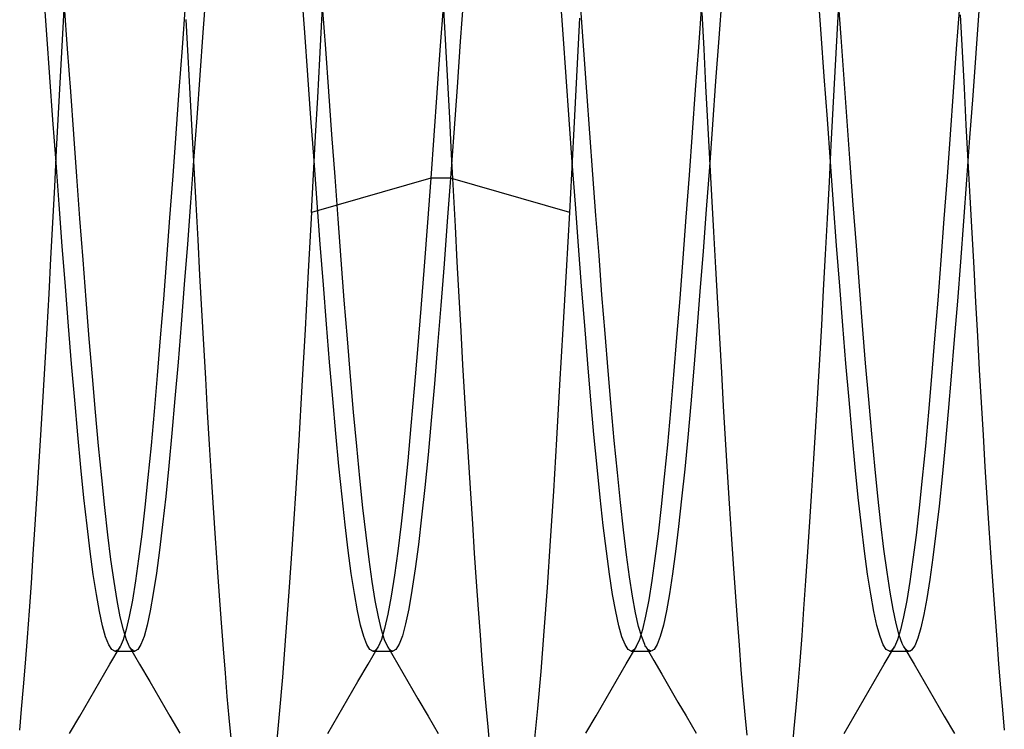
# Model space of a CAD drawing. Header units: millimetres. Extents: x -50 to 1, y 0 to 191.
# Tile 68 of 151: x -4.88 to -2.97, y 119 to 120.37. Entities that reach past the tile are written whole.
import ezdxf

# ---------------------------------------------------------------- set-up
doc = ezdxf.new("R2010")
doc.units = ezdxf.units.MM
doc.layers.add('MAIN-2', color=7, linetype='Continuous')

msp = doc.modelspace()

# ---------------------------------------------------------------- linework, layer by layer
at = {"layer": 'MAIN-2'}
for p, q in [((-4.2932, 120.3731), (-4.2893, 120.4481)), ((-4.826, 120.3452), (-4.832, 120.4275)), ((-4.5177, 120.4314), (-4.5237, 120.3491)), ((-4.3263, 120.349), (-4.3323, 120.4313)), ((-4.0186, 120.4193), (-4.025, 120.3316)), ((-3.8261, 120.3458), (-3.8321, 120.428)), ((-3.5185, 120.421), (-3.5246, 120.3379)), ((-3.3261, 120.3464), (-3.3321, 120.4287)), ((-3.2874, 120.3398), (-3.2933, 120.4203)), ((-4.7956, 120.3343), (-4.7917, 120.4055)), ((-4.7857, 120.3174), (-4.7917, 120.3999)), ((-4.5581, 120.4018), (-4.5641, 120.3192)), ((-4.2857, 120.3171), (-4.2917, 120.3997)), ((-3.558, 120.403), (-3.564, 120.3205)), ((-3.2949, 120.3444), (-3.2911, 120.4153)), ((-3.0583, 120.3997), (-3.0643, 120.3171)), ((-4.0584, 120.3976), (-4.0644, 120.3149)), ((-4.0576, 120.3943), (-4.0538, 120.3238)), ((-3.7856, 120.3149), (-3.7915, 120.3954)), ((-3.5573, 120.3876), (-3.5536, 120.3168)), ((-3.0571, 120.3831), (-3.0533, 120.312)), ((-3.0207, 120.3911), (-3.0267, 120.309)), ((-4.5567, 120.3742), (-4.5529, 120.3023)), ((-4.2972, 120.2979), (-4.2932, 120.3731)), ((-3.7973, 120.3009), (-3.7934, 120.3763)), ((-4.82, 120.2624), (-4.826, 120.3452)), ((-4.5237, 120.3491), (-4.5297, 120.2663)), ((-4.3203, 120.2661), (-4.3263, 120.349)), ((-3.8201, 120.263), (-3.8261, 120.3458)), ((-3.3201, 120.2636), (-3.3261, 120.3464)), ((-3.2988, 120.2733), (-3.2949, 120.3444)), ((-4.7994, 120.263), (-4.7956, 120.3343)), ((-4.0538, 120.3238), (-4.05, 120.2533)), ((-4.025, 120.3316), (-4.0314, 120.2432)), ((-3.5246, 120.3379), (-3.5306, 120.2543)), ((-3.2816, 120.2587), (-3.2874, 120.3398)), ((-4.7797, 120.2345), (-4.7857, 120.3174)), ((-4.5641, 120.3192), (-4.5701, 120.2363)), ((-4.2797, 120.2342), (-4.2857, 120.3171)), ((-4.0644, 120.3149), (-4.0704, 120.2319)), ((-3.7798, 120.2341), (-3.7856, 120.3149)), ((-3.564, 120.3205), (-3.57, 120.2376)), ((-3.5536, 120.3168), (-3.5499, 120.2458)), ((-3.0643, 120.3171), (-3.0703, 120.2341)), ((-3.0533, 120.312), (-3.0494, 120.2407)), ((-3.0267, 120.309), (-3.0326, 120.2267)), ((-4.5529, 120.3023), (-4.549, 120.2303)), ((-4.3013, 120.2227), (-4.2972, 120.2979)), ((-3.8013, 120.2254), (-3.7973, 120.3009)), ((-4.5297, 120.2663), (-4.5357, 120.1834)), ((-4.3143, 120.1831), (-4.3203, 120.2661)), ((-3.3026, 120.202), (-3.2988, 120.2733)), ((-4.814, 120.1795), (-4.82, 120.2624)), ((-4.8032, 120.1918), (-4.7994, 120.263)), ((-4.05, 120.2533), (-4.0463, 120.1828)), ((-3.8141, 120.1801), (-3.8201, 120.263)), ((-3.5499, 120.2458), (-3.5461, 120.1748)), ((-3.5306, 120.2543), (-3.5367, 120.1708)), ((-3.3141, 120.1806), (-3.3201, 120.2636)), ((-3.2757, 120.1772), (-3.2816, 120.2587)), ((-4.7737, 120.1517), (-4.7797, 120.2345)), ((-4.5701, 120.2363), (-4.5761, 120.1534)), ((-4.549, 120.2303), (-4.5451, 120.1584)), ((-4.2737, 120.1513), (-4.2797, 120.2342)), ((-4.0704, 120.2319), (-4.0764, 120.149)), ((-4.0314, 120.2432), (-4.0378, 120.1547)), ((-3.7739, 120.1536), (-3.7798, 120.2341)), ((-3.57, 120.2376), (-3.576, 120.1548)), ((-3.0703, 120.2341), (-3.0763, 120.1513)), ((-3.0494, 120.2407), (-3.0456, 120.1697)), ((-3.0326, 120.2267), (-3.0386, 120.1447)), ((-4.3054, 120.1479), (-4.3013, 120.2227)), ((-3.8052, 120.1499), (-3.8013, 120.2254)), ((-4.8069, 120.1208), (-4.8032, 120.1918)), ((-3.3064, 120.1306), (-3.3026, 120.202)), ((-4.808, 120.097), (-4.814, 120.1795)), ((-4.5357, 120.1834), (-4.5417, 120.1009)), ((-4.3083, 120.1005), (-4.3143, 120.1831)), ((-4.0463, 120.1828), (-4.0426, 120.1125)), ((-3.8081, 120.0977), (-3.8141, 120.1801)), ((-3.5461, 120.1748), (-3.5423, 120.1038)), ((-3.5367, 120.1708), (-3.5427, 120.0878)), ((-3.3081, 120.098), (-3.3141, 120.1806)), ((-3.2697, 120.0959), (-3.2757, 120.1772)), ((-3.0456, 120.1697), (-3.0418, 120.0993)), ((-4.7677, 120.0695), (-4.7737, 120.1517)), ((-4.5761, 120.1534), (-4.5821, 120.0711)), ((-4.5451, 120.1584), (-4.5412, 120.0872)), ((-4.2677, 120.069), (-4.2737, 120.1513)), ((-4.0378, 120.1547), (-4.0442, 120.0666)), ((-3.8092, 120.0747), (-3.8052, 120.1499)), ((-3.7681, 120.0736), (-3.7739, 120.1536)), ((-3.576, 120.1548), (-3.582, 120.0726)), ((-3.0763, 120.1513), (-3.0823, 120.069)), ((-4.3094, 120.0736), (-4.3054, 120.1479)), ((-4.0764, 120.149), (-4.0824, 120.0666)), ((-3.0386, 120.1447), (-3.0445, 120.0633)), ((-4.8106, 120.0502), (-4.8069, 120.1208)), ((-4.0426, 120.1125), (-4.0389, 120.0425)), ((-3.3102, 120.0594), (-3.3064, 120.1306)), ((-4.802, 120.0153), (-4.808, 120.097)), ((-4.5417, 120.1009), (-4.5477, 120.0192)), ((-4.3023, 120.0188), (-4.3083, 120.1005)), ((-3.8021, 120.0161), (-3.8081, 120.0977)), ((-3.5423, 120.1038), (-3.5384, 120.0329)), ((-3.3021, 120.0163), (-3.3081, 120.098)), ((-3.2638, 120.015), (-3.2697, 120.0959)), ((-3.0418, 120.0993), (-3.0381, 120.0296)), ((-4.5412, 120.0872), (-4.5374, 120.0167)), ((-4.3135, 119.9999), (-4.3094, 120.0736)), ((-3.8132, 119.9999), (-3.8092, 120.0747)), ((-3.7623, 119.9945), (-3.7681, 120.0736)), ((-3.5427, 120.0878), (-3.5488, 120.0058)), ((-4.7617, 119.9882), (-4.7677, 120.0695)), ((-4.5821, 120.0711), (-4.5881, 119.9899)), ((-4.0824, 120.0666), (-4.3135, 119.9999)), ((-4.2617, 119.9878), (-4.2677, 120.069)), ((-4.0824, 120.0666), (-4.0888, 119.9805)), ((-4.0442, 120.0666), (-4.0824, 120.0666)), ((-4.0442, 120.0666), (-4.0504, 119.9826)), ((-3.8132, 119.9999), (-4.0442, 120.0666)), ((-3.582, 120.0726), (-3.588, 119.9913)), ((-3.314, 119.9886), (-3.3102, 120.0594)), ((-3.0823, 120.069), (-3.0883, 119.9877)), ((-3.0445, 120.0633), (-3.0504, 119.9832)), ((-4.8143, 119.9801), (-4.8106, 120.0502)), ((-4.0389, 120.0425), (-4.0353, 119.973)), ((-4.5477, 120.0192), (-4.5537, 119.9389)), ((-4.5374, 120.0167), (-4.5336, 119.9471)), ((-4.2963, 119.9385), (-4.3023, 120.0188)), ((-3.5384, 120.0329), (-3.5345, 119.9624)), ((-3.2961, 119.936), (-3.3021, 120.0163)), ((-3.0381, 120.0296), (-3.0344, 119.9608)), ((-4.796, 119.935), (-4.802, 120.0153)), ((-4.3135, 119.9999), (-4.3196, 119.8856)), ((-3.8195, 119.8861), (-3.8132, 119.9999)), ((-3.7961, 119.9357), (-3.8021, 120.0161)), ((-3.5488, 120.0058), (-3.5548, 119.9253)), ((-3.2578, 119.9352), (-3.2638, 120.015)), ((-4.818, 119.9107), (-4.8143, 119.9801)), ((-4.7557, 119.9084), (-4.7617, 119.9882)), ((-4.5881, 119.9899), (-4.5941, 119.9102)), ((-4.2557, 119.9081), (-4.2617, 119.9878)), ((-4.0888, 119.9805), (-4.0952, 119.8961)), ((-4.0504, 119.9826), (-4.0566, 119.9003)), ((-3.7564, 119.9166), (-3.7623, 119.9945)), ((-3.588, 119.9913), (-3.594, 119.9116)), ((-3.3177, 119.9186), (-3.314, 119.9886)), ((-3.0883, 119.9877), (-3.0943, 119.908)), ((-3.0504, 119.9832), (-3.0563, 119.9047)), ((-4.0353, 119.973), (-4.0316, 119.9044)), ((-3.5345, 119.9624), (-3.5307, 119.8927)), ((-3.0344, 119.9608), (-3.0307, 119.893)), ((-4.5336, 119.9471), (-4.5299, 119.8785)), ((-4.79, 119.8564), (-4.796, 119.935)), ((-4.5537, 119.9389), (-4.5597, 119.8604)), ((-4.2903, 119.8599), (-4.2963, 119.9385)), ((-3.7901, 119.8572), (-3.7961, 119.9357)), ((-3.5548, 119.9253), (-3.5608, 119.8469)), ((-3.2901, 119.8574), (-3.2961, 119.936)), ((-3.2519, 119.857), (-3.2578, 119.9352)), ((-4.8217, 119.8423), (-4.818, 119.9107)), ((-4.7497, 119.8306), (-4.7557, 119.9084)), ((-4.5941, 119.9102), (-4.6001, 119.8323)), ((-4.2497, 119.8303), (-4.2557, 119.9081)), ((-4.0316, 119.9044), (-4.0279, 119.8368)), ((-3.7506, 119.8403), (-3.7564, 119.9166)), ((-3.594, 119.9116), (-3.6, 119.8337)), ((-3.3214, 119.8497), (-3.3177, 119.9186)), ((-3.0943, 119.908), (-3.1003, 119.8303)), ((-3.0563, 119.9047), (-3.0623, 119.8282)), ((-4.3196, 119.8856), (-4.3257, 119.7736)), ((-4.0952, 119.8961), (-4.1015, 119.814)), ((-4.0566, 119.9003), (-4.0628, 119.8201)), ((-3.8258, 119.7745), (-3.8195, 119.8861)), ((-3.5307, 119.8927), (-3.5269, 119.8241)), ((-3.0307, 119.893), (-3.0271, 119.8261)), ((-4.5299, 119.8785), (-4.5262, 119.8108)), ((-4.784, 119.7801), (-4.79, 119.8564)), ((-4.5597, 119.8604), (-4.5657, 119.784)), ((-4.2843, 119.7836), (-4.2903, 119.8599)), ((-3.7841, 119.7808), (-3.7901, 119.8572)), ((-3.5608, 119.8469), (-3.5668, 119.7711)), ((-3.3251, 119.782), (-3.3214, 119.8497)), ((-3.2841, 119.7812), (-3.2901, 119.8574)), ((-3.2459, 119.781), (-3.2519, 119.857)), ((-4.8254, 119.775), (-4.8217, 119.8423)), ((-4.7437, 119.7551), (-4.7497, 119.8306)), ((-4.6001, 119.8323), (-4.6061, 119.7569)), ((-4.2437, 119.755), (-4.2497, 119.8303)), ((-4.0279, 119.8368), (-4.0242, 119.7704)), ((-3.7447, 119.7657), (-3.7506, 119.8403)), ((-3.6, 119.8337), (-3.606, 119.7581)), ((-3.1003, 119.8303), (-3.1063, 119.755)), ((-3.0623, 119.8282), (-3.0682, 119.7541)), ((-3.0271, 119.8261), (-3.0235, 119.7603)), ((-4.5262, 119.8108), (-4.5225, 119.7441)), ((-4.1015, 119.814), (-4.1079, 119.7348)), ((-4.0628, 119.8201), (-4.069, 119.7426)), ((-3.5269, 119.8241), (-3.5231, 119.7566)), ((-4.8292, 119.7087), (-4.8254, 119.775)), ((-4.778, 119.7066), (-4.784, 119.7801)), ((-4.5657, 119.784), (-4.5717, 119.7103)), ((-4.3257, 119.7736), (-4.3318, 119.6645)), ((-4.2783, 119.7099), (-4.2843, 119.7836)), ((-4.0242, 119.7704), (-4.0205, 119.7051)), ((-3.832, 119.6659), (-3.8258, 119.7745)), ((-3.7781, 119.7071), (-3.7841, 119.7808)), ((-3.5668, 119.7711), (-3.5727, 119.6985)), ((-3.3288, 119.7154), (-3.3251, 119.782)), ((-3.2781, 119.7076), (-3.2841, 119.7812)), ((-3.2399, 119.7079), (-3.2459, 119.781)), ((-4.7377, 119.6826), (-4.7437, 119.7551)), ((-4.6061, 119.7569), (-4.6121, 119.6842)), ((-4.2377, 119.6824), (-4.2437, 119.755)), ((-3.7387, 119.6935), (-3.7447, 119.7657)), ((-3.606, 119.7581), (-3.612, 119.6853)), ((-3.5231, 119.7566), (-3.5194, 119.6902)), ((-3.1063, 119.755), (-3.1123, 119.6824)), ((-3.0682, 119.7541), (-3.0741, 119.6827)), ((-3.0235, 119.7603), (-3.0199, 119.6955)), ((-4.5225, 119.7441), (-4.5189, 119.6784)), ((-4.1079, 119.7348), (-4.1143, 119.6589)), ((-4.069, 119.7426), (-4.0752, 119.6682)), ((-3.3326, 119.65), (-3.3288, 119.7154)), ((-4.833, 119.6435), (-4.8292, 119.7087)), ((-4.772, 119.6362), (-4.778, 119.7066)), ((-4.5717, 119.7103), (-4.5777, 119.6396)), ((-4.2722, 119.6393), (-4.2783, 119.7099)), ((-4.0205, 119.7051), (-4.0167, 119.6409)), ((-3.7721, 119.6366), (-3.7781, 119.7071)), ((-3.7328, 119.6241), (-3.7387, 119.6935)), ((-3.5727, 119.6985), (-3.5786, 119.6295)), ((-3.2721, 119.6371), (-3.2781, 119.7076)), ((-3.234, 119.6379), (-3.2399, 119.7079)), ((-3.0199, 119.6955), (-3.0163, 119.6317)), ((-4.7317, 119.6133), (-4.7377, 119.6826)), ((-4.6121, 119.6842), (-4.6181, 119.6146)), ((-4.5189, 119.6784), (-4.5152, 119.6139)), ((-4.2317, 119.613), (-4.2377, 119.6824)), ((-3.612, 119.6853), (-3.618, 119.6157)), ((-3.5194, 119.6902), (-3.5157, 119.6249)), ((-3.1123, 119.6824), (-3.1183, 119.613)), ((-3.0741, 119.6827), (-3.08, 119.6143)), ((-4.3318, 119.6645), (-4.338, 119.5584)), ((-4.1143, 119.6589), (-4.1207, 119.5867)), ((-4.0752, 119.6682), (-4.0814, 119.5972)), ((-3.8381, 119.5608), (-3.832, 119.6659)), ((-4.8368, 119.5794), (-4.833, 119.6435)), ((-4.766, 119.5692), (-4.772, 119.6362)), ((-4.5777, 119.6396), (-4.5837, 119.5723)), ((-4.2662, 119.572), (-4.2722, 119.6393)), ((-4.0167, 119.6409), (-4.013, 119.5778)), ((-3.7661, 119.5697), (-3.7721, 119.6366)), ((-3.3364, 119.5856), (-3.3326, 119.65)), ((-3.2661, 119.5701), (-3.2721, 119.6371)), ((-3.228, 119.5715), (-3.234, 119.6379)), ((-3.7268, 119.5582), (-3.7328, 119.6241)), ((-3.5786, 119.6295), (-3.5845, 119.5641)), ((-3.5157, 119.6249), (-3.512, 119.5607)), ((-3.0163, 119.6317), (-3.0126, 119.5689)), ((-4.7257, 119.5477), (-4.7317, 119.6133)), ((-4.6181, 119.6146), (-4.6241, 119.5487)), ((-4.5152, 119.6139), (-4.5115, 119.5505)), ((-4.2257, 119.5472), (-4.2317, 119.613)), ((-4.0814, 119.5972), (-4.0876, 119.5302)), ((-3.618, 119.6157), (-3.624, 119.5498)), ((-3.1183, 119.613), (-3.1243, 119.5472)), ((-3.08, 119.6143), (-3.0859, 119.5493)), ((-4.8407, 119.5167), (-4.8368, 119.5794)), ((-4.1207, 119.5867), (-4.127, 119.5187)), ((-4.013, 119.5778), (-4.0092, 119.516)), ((-3.3402, 119.5225), (-3.3364, 119.5856)), ((-4.76, 119.5061), (-4.766, 119.5692)), ((-4.5837, 119.5723), (-4.5897, 119.5089)), ((-4.2602, 119.5086), (-4.2662, 119.572)), ((-3.8442, 119.46), (-3.8381, 119.5608)), ((-3.7601, 119.5066), (-3.7661, 119.5697)), ((-3.5845, 119.5641), (-3.5904, 119.5025)), ((-3.512, 119.5607), (-3.5082, 119.4978)), ((-3.2601, 119.5068), (-3.2661, 119.5701)), ((-3.2221, 119.509), (-3.228, 119.5715)), ((-3.0126, 119.5689), (-3.0088, 119.5074)), ((-4.7197, 119.4859), (-4.7257, 119.5477)), ((-4.6241, 119.5487), (-4.6301, 119.4868)), ((-4.5115, 119.5505), (-4.5077, 119.4884)), ((-4.338, 119.5584), (-4.3444, 119.4557)), ((-4.2197, 119.4854), (-4.2257, 119.5472)), ((-3.7208, 119.4961), (-3.7268, 119.5582)), ((-3.624, 119.5498), (-3.63, 119.4879)), ((-3.1243, 119.5472), (-3.1303, 119.4853)), ((-3.0859, 119.5493), (-3.0918, 119.4881)), ((-4.0876, 119.5302), (-4.0938, 119.4675)), ((-3.3441, 119.4609), (-3.3402, 119.5225)), ((-4.8445, 119.4554), (-4.8407, 119.5167)), ((-4.754, 119.4472), (-4.76, 119.5061)), ((-4.5897, 119.5089), (-4.5957, 119.4497)), ((-4.2542, 119.4494), (-4.2602, 119.5086)), ((-4.127, 119.5187), (-4.1334, 119.4553)), ((-4.0092, 119.516), (-4.0054, 119.4556)), ((-3.7541, 119.4477), (-3.7601, 119.5066)), ((-3.5904, 119.5025), (-3.5963, 119.445)), ((-3.2541, 119.4478), (-3.2601, 119.5068)), ((-3.2162, 119.4506), (-3.2221, 119.509)), ((-3.0088, 119.5074), (-3.005, 119.4472)), ((-4.7137, 119.4285), (-4.7197, 119.4859)), ((-4.6301, 119.4868), (-4.6361, 119.4292)), ((-4.5077, 119.4884), (-4.5039, 119.4279)), ((-4.2137, 119.4279), (-4.2197, 119.4854)), ((-3.7148, 119.4382), (-3.7208, 119.4961)), ((-3.63, 119.4879), (-3.636, 119.4304)), ((-3.5082, 119.4978), (-3.5045, 119.4365)), ((-3.1303, 119.4853), (-3.1363, 119.4278)), ((-3.0918, 119.4881), (-3.0978, 119.4311)), ((-4.0938, 119.4675), (-4.1001, 119.4096)), ((-4.8483, 119.3957), (-4.8445, 119.4554)), ((-4.748, 119.3928), (-4.754, 119.4472)), ((-4.5957, 119.4497), (-4.6017, 119.3952)), ((-4.3444, 119.4557), (-4.3508, 119.3574)), ((-4.2482, 119.3948), (-4.2542, 119.4494)), ((-4.1334, 119.4553), (-4.1398, 119.3969)), ((-4.0054, 119.4556), (-4.0017, 119.3968)), ((-3.8502, 119.364), (-3.8442, 119.46)), ((-3.7481, 119.3934), (-3.7541, 119.4477)), ((-3.5963, 119.445), (-3.6022, 119.3919)), ((-3.3479, 119.4008), (-3.3441, 119.4609)), ((-3.2481, 119.3932), (-3.2541, 119.4478)), ((-3.2103, 119.3967), (-3.2162, 119.4506)), ((-3.005, 119.4472), (-3.0012, 119.3885)), ((-4.7077, 119.3756), (-4.7137, 119.4285)), ((-4.6361, 119.4292), (-4.6421, 119.3765)), ((-4.5039, 119.4279), (-4.5, 119.3691)), ((-4.2077, 119.3751), (-4.2137, 119.4279)), ((-3.7089, 119.385), (-3.7148, 119.4382)), ((-3.636, 119.4304), (-3.6421, 119.3776)), ((-3.5045, 119.4365), (-3.5007, 119.3771)), ((-3.1363, 119.4278), (-3.1423, 119.3751)), ((-3.0978, 119.4311), (-3.1037, 119.3788)), ((-4.1001, 119.4096), (-4.1063, 119.3567)), ((-4.8521, 119.3379), (-4.8483, 119.3957)), ((-4.742, 119.3432), (-4.748, 119.3928)), ((-4.6017, 119.3952), (-4.6077, 119.3456)), ((-4.2422, 119.3451), (-4.2482, 119.3948)), ((-4.1398, 119.3969), (-4.1461, 119.3441)), ((-4.0017, 119.3968), (-3.998, 119.3398)), ((-3.7421, 119.3438), (-3.7481, 119.3934)), ((-3.6022, 119.3919), (-3.6081, 119.3435)), ((-3.3518, 119.3425), (-3.3479, 119.4008)), ((-3.2421, 119.3436), (-3.2481, 119.3932)), ((-3.2044, 119.3475), (-3.2103, 119.3967)), ((-3.0012, 119.3885), (-2.9974, 119.3316)), ((-4.7017, 119.3277), (-4.7077, 119.3756)), ((-4.6421, 119.3765), (-4.6481, 119.3287)), ((-4.5, 119.3691), (-4.4962, 119.3122)), ((-4.2017, 119.3275), (-4.2077, 119.3751)), ((-3.703, 119.3369), (-3.7089, 119.385)), ((-3.6421, 119.3776), (-3.6481, 119.3297)), ((-3.5007, 119.3771), (-3.4968, 119.3196)), ((-3.1423, 119.3751), (-3.1483, 119.3274)), ((-3.1037, 119.3788), (-3.1096, 119.3314)), ((-4.3508, 119.3574), (-4.3572, 119.265)), ((-4.1063, 119.3567), (-4.1125, 119.3094)), ((-3.8563, 119.2734), (-3.8502, 119.364)), ((-4.8559, 119.2819), (-4.8521, 119.3379)), ((-4.736, 119.2987), (-4.742, 119.3432)), ((-4.6077, 119.3456), (-4.6137, 119.3012)), ((-4.2362, 119.3007), (-4.2422, 119.3451)), ((-4.1461, 119.3441), (-4.1525, 119.2971)), ((-3.998, 119.3398), (-3.9943, 119.2847)), ((-3.7361, 119.2993), (-3.7421, 119.3438)), ((-3.6971, 119.294), (-3.703, 119.3369)), ((-3.6081, 119.3435), (-3.614, 119.2998)), ((-3.3556, 119.2861), (-3.3518, 119.3425)), ((-3.2361, 119.2992), (-3.2421, 119.3436)), ((-3.1985, 119.3034), (-3.2044, 119.3475)), ((-3.1096, 119.3314), (-3.1155, 119.2892)), ((-2.9974, 119.3316), (-2.9936, 119.2766)), ((-4.6957, 119.2851), (-4.7017, 119.3277)), ((-4.6481, 119.3287), (-4.6541, 119.2862)), ((-4.4962, 119.3122), (-4.4923, 119.2574)), ((-4.1957, 119.2851), (-4.2017, 119.3275)), ((-3.6481, 119.3297), (-3.6541, 119.2869)), ((-3.4968, 119.3196), (-3.4929, 119.2644)), ((-3.1483, 119.3274), (-3.1543, 119.2851)), ((-4.73, 119.2598), (-4.736, 119.2987)), ((-4.6137, 119.3012), (-4.6197, 119.262)), ((-4.2302, 119.2617), (-4.2362, 119.3007)), ((-4.1525, 119.2971), (-4.1589, 119.2564)), ((-4.1125, 119.3094), (-4.1187, 119.2679)), ((-3.7301, 119.2602), (-3.7361, 119.2993)), ((-3.6912, 119.2566), (-3.6971, 119.294)), ((-3.614, 119.2998), (-3.6199, 119.2612)), ((-3.2301, 119.2604), (-3.2361, 119.2992)), ((-3.1926, 119.2646), (-3.1985, 119.3034)), ((-4.8596, 119.228), (-4.8559, 119.2819)), ((-4.6897, 119.2481), (-4.6957, 119.2851)), ((-4.6541, 119.2862), (-4.6602, 119.249)), ((-4.1897, 119.2482), (-4.1957, 119.2851)), ((-3.9943, 119.2847), (-3.9906, 119.2316)), ((-3.8624, 119.1888), (-3.8563, 119.2734)), ((-3.6541, 119.2869), (-3.6601, 119.2496)), ((-3.3594, 119.232), (-3.3556, 119.2861)), ((-3.1543, 119.2851), (-3.1603, 119.2482)), ((-3.1155, 119.2892), (-3.1214, 119.2524)), ((-2.9936, 119.2766), (-2.9898, 119.2236)), ((-4.724, 119.2267), (-4.73, 119.2598)), ((-4.6197, 119.262), (-4.6257, 119.2284)), ((-4.4923, 119.2574), (-4.4885, 119.2048)), ((-4.3572, 119.265), (-4.3634, 119.1789)), ((-4.2242, 119.2282), (-4.2302, 119.2617)), ((-4.1589, 119.2564), (-4.1652, 119.222)), ((-4.1187, 119.2679), (-4.1249, 119.2324)), ((-3.7241, 119.2268), (-3.7301, 119.2602)), ((-3.6854, 119.2246), (-3.6912, 119.2566)), ((-3.6199, 119.2612), (-3.6258, 119.228)), ((-3.4929, 119.2644), (-3.4891, 119.2117)), ((-3.2241, 119.2272), (-3.2301, 119.2604)), ((-3.1867, 119.2312), (-3.1926, 119.2646)), ((-4.6837, 119.2169), (-4.6897, 119.2481)), ((-4.6602, 119.249), (-4.6662, 119.2175)), ((-4.1837, 119.2169), (-4.1897, 119.2482)), ((-3.6601, 119.2496), (-3.6661, 119.2179)), ((-3.1603, 119.2482), (-3.1663, 119.2169)), ((-3.1214, 119.2524), (-3.1273, 119.2209)), ((-4.8634, 119.1763), (-4.8596, 119.228)), ((-4.718, 119.1994), (-4.724, 119.2267)), ((-4.6777, 119.1916), (-4.6837, 119.2169)), ((-4.6662, 119.2175), (-4.6722, 119.1918)), ((-4.6257, 119.2284), (-4.6317, 119.2005)), ((-4.2182, 119.2005), (-4.2242, 119.2282)), ((-4.1777, 119.1914), (-4.1837, 119.2169)), ((-4.1652, 119.222), (-4.1716, 119.1942)), ((-4.1249, 119.2324), (-4.1311, 119.2031)), ((-3.9906, 119.2316), (-3.9869, 119.1808)), ((-3.7181, 119.1994), (-3.7241, 119.2268)), ((-3.6796, 119.1982), (-3.6854, 119.2246)), ((-3.6661, 119.2179), (-3.6721, 119.1921)), ((-3.6258, 119.228), (-3.6318, 119.2003)), ((-3.3632, 119.1802), (-3.3594, 119.232)), ((-3.2181, 119.1997), (-3.2241, 119.2272)), ((-3.1807, 119.2034), (-3.1867, 119.2312)), ((-3.1663, 119.2169), (-3.1723, 119.1914)), ((-3.1273, 119.2209), (-3.1332, 119.1951)), ((-2.9898, 119.2236), (-2.9861, 119.1729)), ((-4.712, 119.178), (-4.718, 119.1994)), ((-4.6317, 119.2005), (-4.6377, 119.1786)), ((-4.4885, 119.2048), (-4.4846, 119.1547)), ((-4.2122, 119.1786), (-4.2182, 119.2005)), ((-4.1311, 119.2031), (-4.1373, 119.1801)), ((-3.7121, 119.178), (-3.7181, 119.1994)), ((-3.6737, 119.1776), (-3.6796, 119.1982)), ((-3.6318, 119.2003), (-3.6377, 119.1786)), ((-3.4891, 119.2117), (-3.4852, 119.1615)), ((-3.2121, 119.1782), (-3.2181, 119.1997)), ((-3.1748, 119.1812), (-3.1807, 119.2034)), ((-4.706, 119.1626), (-4.712, 119.178)), ((-4.6722, 119.1918), (-4.6782, 119.1721)), ((-4.6717, 119.1722), (-4.6777, 119.1916)), ((-4.6377, 119.1786), (-4.6437, 119.1628)), ((-4.3634, 119.1789), (-4.3696, 119.0998)), ((-4.2062, 119.1628), (-4.2122, 119.1786)), ((-4.1716, 119.1942), (-4.178, 119.173)), ((-4.1717, 119.1718), (-4.1777, 119.1914)), ((-4.1373, 119.1801), (-4.1435, 119.1635)), ((-3.9869, 119.1808), (-3.9832, 119.1325)), ((-3.8686, 119.1107), (-3.8624, 119.1888)), ((-3.706, 119.1627), (-3.7121, 119.178)), ((-3.6721, 119.1921), (-3.6781, 119.1724)), ((-3.6678, 119.1627), (-3.6737, 119.1776)), ((-3.6377, 119.1786), (-3.6437, 119.163)), ((-3.3669, 119.1309), (-3.3632, 119.1802)), ((-3.2061, 119.1626), (-3.2121, 119.1782)), ((-3.1723, 119.1914), (-3.1783, 119.1718)), ((-3.1689, 119.1649), (-3.1748, 119.1812)), ((-3.1332, 119.1951), (-3.139, 119.175)), ((-4.8671, 119.1271), (-4.8634, 119.1763)), ((-4.7, 119.1533), (-4.706, 119.1626)), ((-4.7037, 119.125), (-4.6841, 119.1585)), ((-4.6842, 119.1586), (-4.6858, 119.156)), ((-4.6782, 119.1721), (-4.6842, 119.1586)), ((-4.6657, 119.1588), (-4.6717, 119.1722)), ((-4.6658, 119.1588), (-4.6462, 119.1252)), ((-4.664, 119.1562), (-4.6657, 119.1588)), ((-4.6437, 119.1628), (-4.6497, 119.1533)), ((-4.2002, 119.1532), (-4.2062, 119.1628)), ((-4.2038, 119.125), (-4.1843, 119.1586)), ((-4.1843, 119.1586), (-4.186, 119.156)), ((-4.178, 119.173), (-4.1843, 119.1586)), ((-4.1657, 119.1584), (-4.1717, 119.1718)), ((-4.164, 119.1558), (-4.1657, 119.1584)), ((-4.1657, 119.1584), (-4.1462, 119.1248)), ((-4.1435, 119.1635), (-4.1497, 119.1534)), ((-3.7, 119.1535), (-3.706, 119.1627)), ((-3.7036, 119.1253), (-3.684, 119.1589)), ((-3.6841, 119.1589), (-3.6857, 119.1563)), ((-3.6781, 119.1724), (-3.6841, 119.1589)), ((-3.6668, 119.1606), (-3.6678, 119.1627)), ((-3.6658, 119.1588), (-3.6668, 119.1606)), ((-3.6659, 119.159), (-3.6503, 119.1322)), ((-3.6647, 119.1571), (-3.6658, 119.1588)), ((-3.6437, 119.163), (-3.6497, 119.1536)), ((-3.4852, 119.1615), (-3.4814, 119.1139)), ((-3.2, 119.1532), (-3.2061, 119.1626)), ((-3.2038, 119.1248), (-3.1843, 119.1583)), ((-3.1843, 119.1584), (-3.186, 119.1558)), ((-3.1783, 119.1718), (-3.1843, 119.1584)), ((-3.1659, 119.1588), (-3.1689, 119.1649)), ((-3.1628, 119.1543), (-3.1659, 119.1588)), ((-3.1657, 119.1586), (-3.1462, 119.1249)), ((-3.1449, 119.1607), (-3.1508, 119.1523)), ((-3.139, 119.175), (-3.1449, 119.1607)), ((-2.9861, 119.1729), (-2.9823, 119.1247)), ((-4.694, 119.1502), (-4.7, 119.1533)), ((-4.6923, 119.1504), (-4.694, 119.1502)), ((-4.6939, 119.1502), (-4.6907, 119.1502)), ((-4.6907, 119.1511), (-4.6923, 119.1504)), ((-4.6891, 119.1523), (-4.6907, 119.1511)), ((-4.6907, 119.1502), (-4.6876, 119.1502)), ((-4.6874, 119.1539), (-4.6891, 119.1523)), ((-4.6876, 119.1502), (-4.6844, 119.1502)), ((-4.6858, 119.156), (-4.6874, 119.1539)), ((-4.6844, 119.1502), (-4.6812, 119.1502)), ((-4.6812, 119.1502), (-4.678, 119.1502)), ((-4.678, 119.1502), (-4.6748, 119.1502)), ((-4.6748, 119.1502), (-4.6716, 119.1502)), ((-4.6716, 119.1502), (-4.6685, 119.1502)), ((-4.6685, 119.1502), (-4.6653, 119.1502)), ((-4.6653, 119.1502), (-4.6621, 119.1502)), ((-4.6624, 119.154), (-4.664, 119.1562)), ((-4.6607, 119.1524), (-4.6624, 119.154)), ((-4.6621, 119.1502), (-4.6589, 119.1502)), ((-4.659, 119.1512), (-4.6607, 119.1524)), ((-4.6574, 119.1504), (-4.659, 119.1512)), ((-4.6589, 119.1502), (-4.6557, 119.1502)), ((-4.6557, 119.1502), (-4.6574, 119.1504)), ((-4.6497, 119.1533), (-4.6557, 119.1502)), ((-4.4846, 119.1547), (-4.4808, 119.1072)), ((-4.1942, 119.15), (-4.2002, 119.1532)), ((-4.1926, 119.1503), (-4.1942, 119.15)), ((-4.1942, 119.15), (-4.191, 119.15)), ((-4.1909, 119.151), (-4.1926, 119.1503)), ((-4.191, 119.15), (-4.1878, 119.15)), ((-4.1893, 119.1522), (-4.1909, 119.151)), ((-4.1876, 119.1538), (-4.1893, 119.1522)), ((-4.1878, 119.15), (-4.1846, 119.15)), ((-4.186, 119.156), (-4.1876, 119.1538)), ((-4.1846, 119.15), (-4.1814, 119.15)), ((-4.1814, 119.15), (-4.1783, 119.15)), ((-4.1783, 119.15), (-4.1751, 119.15)), ((-4.1751, 119.15), (-4.1719, 119.15)), ((-4.1719, 119.15), (-4.1687, 119.15)), ((-4.1687, 119.15), (-4.1655, 119.15)), ((-4.1655, 119.15), (-4.1624, 119.15)), ((-4.1624, 119.1538), (-4.164, 119.1558)), ((-4.1608, 119.1521), (-4.1624, 119.1538)), ((-4.1624, 119.15), (-4.1592, 119.15)), ((-4.1592, 119.151), (-4.1608, 119.1521)), ((-4.1576, 119.1503), (-4.1592, 119.151)), ((-4.1592, 119.15), (-4.156, 119.15)), ((-4.1559, 119.15), (-4.1576, 119.1503)), ((-4.1497, 119.1534), (-4.1559, 119.15)), ((-3.694, 119.1504), (-3.7, 119.1535)), ((-3.6924, 119.1506), (-3.694, 119.1504)), ((-3.694, 119.1504), (-3.6908, 119.1504)), ((-3.6907, 119.1513), (-3.6924, 119.1506)), ((-3.6908, 119.1504), (-3.6876, 119.1504)), ((-3.6891, 119.1525), (-3.6907, 119.1513)), ((-3.6874, 119.1542), (-3.6891, 119.1525)), ((-3.6876, 119.1504), (-3.6844, 119.1504)), ((-3.6857, 119.1563), (-3.6874, 119.1542)), ((-3.6844, 119.1504), (-3.6812, 119.1504)), ((-3.6812, 119.1504), (-3.6781, 119.1504)), ((-3.6781, 119.1504), (-3.6749, 119.1504)), ((-3.6749, 119.1504), (-3.6717, 119.1504)), ((-3.6717, 119.1504), (-3.6685, 119.1504)), ((-3.6685, 119.1504), (-3.6653, 119.1504)), ((-3.6653, 119.1504), (-3.6622, 119.1504)), ((-3.6637, 119.1556), (-3.6647, 119.1571)), ((-3.6626, 119.1543), (-3.6637, 119.1556)), ((-3.6616, 119.1532), (-3.6626, 119.1543)), ((-3.6622, 119.1504), (-3.659, 119.1504)), ((-3.6556, 119.1504), (-3.6616, 119.1532)), ((-3.659, 119.1504), (-3.6558, 119.1504)), ((-3.6497, 119.1536), (-3.6556, 119.1504)), ((-3.194, 119.15), (-3.2, 119.1532)), ((-3.1924, 119.1503), (-3.194, 119.15)), ((-3.194, 119.15), (-3.1908, 119.15)), ((-3.1908, 119.151), (-3.1924, 119.1503)), ((-3.1892, 119.1521), (-3.1908, 119.151)), ((-3.1908, 119.15), (-3.1876, 119.15)), ((-3.1876, 119.1538), (-3.1892, 119.1521)), ((-3.186, 119.1558), (-3.1876, 119.1538)), ((-3.1876, 119.15), (-3.1844, 119.15)), ((-3.1844, 119.15), (-3.1812, 119.15)), ((-3.1812, 119.15), (-3.178, 119.15)), ((-3.178, 119.15), (-3.1749, 119.15)), ((-3.1749, 119.15), (-3.1717, 119.15)), ((-3.1717, 119.15), (-3.1685, 119.15)), ((-3.1685, 119.15), (-3.1653, 119.15)), ((-3.1653, 119.15), (-3.1622, 119.15)), ((-3.1598, 119.1514), (-3.1628, 119.1543)), ((-3.1622, 119.15), (-3.159, 119.15)), ((-3.1568, 119.1501), (-3.1598, 119.1514)), ((-3.159, 119.15), (-3.1558, 119.15)), ((-3.1538, 119.1504), (-3.1568, 119.1501)), ((-3.1508, 119.1523), (-3.1538, 119.1504)), ((-4.8709, 119.0808), (-4.8671, 119.1271)), ((-4.7232, 119.0914), (-4.7037, 119.125)), ((-4.6462, 119.1252), (-4.6267, 119.0916)), ((-4.2234, 119.0913), (-4.2038, 119.125)), ((-4.1462, 119.1248), (-4.1266, 119.0912)), ((-3.9832, 119.1325), (-3.9795, 119.0867)), ((-3.7231, 119.0918), (-3.7036, 119.1253)), ((-3.6503, 119.1322), (-3.6347, 119.1053)), ((-3.3707, 119.0845), (-3.3669, 119.1309)), ((-3.2234, 119.0912), (-3.2038, 119.1248)), ((-3.1462, 119.1249), (-3.1266, 119.0913)), ((-2.9823, 119.1247), (-2.9787, 119.0792)), ((-4.4808, 119.1072), (-4.4771, 119.0625)), ((-3.8749, 119.0392), (-3.8686, 119.1107)), ((-3.6347, 119.1053), (-3.619, 119.0784)), ((-3.4814, 119.1139), (-3.4776, 119.069)), ((-4.7427, 119.0578), (-4.7232, 119.0914)), ((-4.6267, 119.0916), (-4.6072, 119.058)), ((-4.3696, 119.0998), (-4.3757, 119.028)), ((-4.2429, 119.0578), (-4.2234, 119.0913)), ((-4.1266, 119.0912), (-4.1071, 119.0576)), ((-3.9795, 119.0867), (-3.9758, 119.0437)), ((-3.7426, 119.0582), (-3.7231, 119.0918)), ((-3.3744, 119.0409), (-3.3707, 119.0845)), ((-3.2429, 119.0576), (-3.2234, 119.0912)), ((-3.1266, 119.0913), (-3.1071, 119.0577)), ((-4.8747, 119.0375), (-4.8709, 119.0808)), ((-3.619, 119.0784), (-3.6034, 119.0515)), ((-3.4776, 119.069), (-3.4739, 119.0269)), ((-2.9787, 119.0792), (-2.975, 119.0366)), ((-4.7622, 119.0243), (-4.7427, 119.0578)), ((-4.6072, 119.058), (-4.5876, 119.0244)), ((-4.4771, 119.0625), (-4.4734, 119.0206)), ((-4.2624, 119.0242), (-4.2429, 119.0578)), ((-4.1071, 119.0576), (-4.0876, 119.024)), ((-3.9758, 119.0437), (-3.972, 119.0035)), ((-3.7621, 119.0246), (-3.7426, 119.0582)), ((-3.6034, 119.0515), (-3.5877, 119.0246)), ((-3.2624, 119.024), (-3.2429, 119.0576)), ((-3.1071, 119.0577), (-3.0876, 119.0241)), ((-4.8785, 118.9972), (-4.8747, 119.0375)), ((-4.3757, 119.028), (-4.3819, 118.9641)), ((-3.8811, 118.9746), (-3.8749, 119.0392)), ((-3.7816, 118.9911), (-3.7621, 119.0246)), ((-3.5877, 119.0246), (-3.5682, 118.9911)), ((-3.4739, 119.0269), (-3.4702, 118.9874)), ((-3.3782, 119.0003), (-3.3744, 119.0409)), ((-2.975, 119.0366), (-2.9714, 118.9969)), ((-4.7817, 118.9908), (-4.7622, 119.0243)), ((-4.5876, 119.0244), (-4.5682, 118.9909)), ((-4.4734, 119.0206), (-4.4698, 118.9817)), ((-4.2819, 118.9907), (-4.2624, 119.0242)), ((-4.0876, 119.024), (-4.0681, 118.9905)), ((-3.2818, 118.9905), (-3.2624, 119.024)), ((-3.0876, 119.0241), (-3.0681, 118.9906)), ((-3.972, 119.0035), (-3.9683, 118.9661)), ((-3.3819, 118.9626), (-3.3782, 119.0003))]:
    msp.add_line(p, q, dxfattribs=at)

doc.saveas('drawing.dxf')
